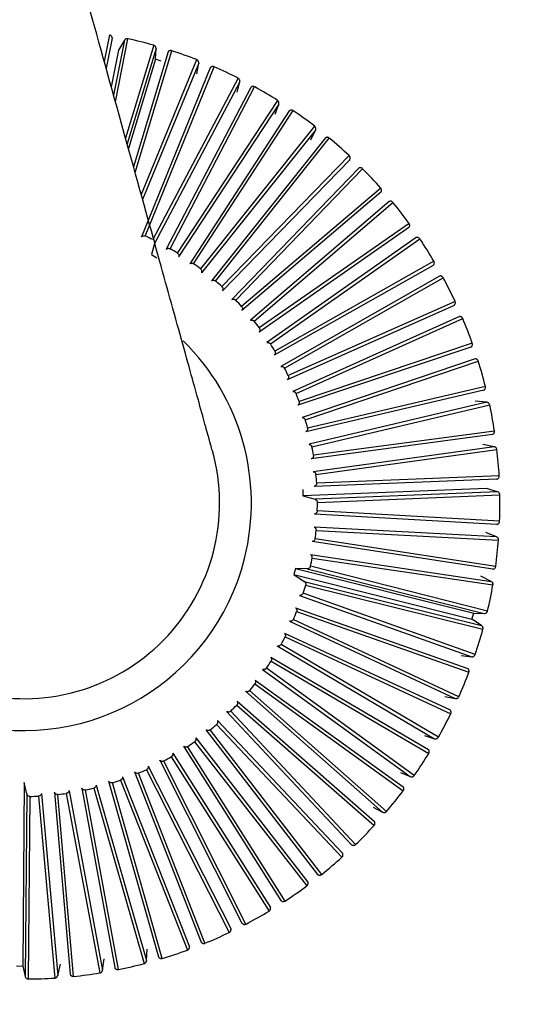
# Model space of a CAD drawing. Header units: millimetres. Extents: x 142 to 1148, y 353 to 845.
# Tile 83 of 139: x 680.001 to 680.785, y 593.754 to 595.264. Entities that reach past the tile are written whole.
import ezdxf

# ---------------------------------------------------------------- set-up
doc = ezdxf.new("R2010")
doc.units = ezdxf.units.MM

msp = doc.modelspace()

# ---------------------------------------------------------------- linework, layer by layer
at = {"color": 8, "linetype": 'Continuous', "lineweight": 25}
for p, q in [((680.1384, 595.2407), (680.1302, 595.2001)), ((680.1425, 595.2359), (680.1331, 595.1896)), ((680.1612, 595.2325), (680.1445, 595.1485)), ((680.1474, 595.1381), (680.1666, 595.2349)), ((680.1522, 595.2172), (680.141, 595.1612)), ((680.206, 595.2249), (680.1628, 595.0826)), ((680.2097, 595.2197), (680.1653, 595.0736)), ((680.228, 595.2147), (680.1751, 595.0383)), ((680.1776, 595.0295), (680.2336, 595.2165)), ((680.2719, 595.2028), (680.1869, 594.996)), ((680.275, 595.1973), (680.189, 594.9881))]:
    msp.add_line(p, q, dxfattribs=at)
at = {"color": 7, "linetype": 'Continuous', "lineweight": 25}
for p, q in [((680.1612, 595.2325), (680.1522, 595.2172)), ((680.2086, 595.2035), (680.2097, 595.2197)), ((680.2086, 595.2035), (680.1672, 595.0667)), ((680.2176, 595.2003), (680.2086, 595.2035)), ((680.2724, 595.1813), (680.275, 595.1973)), ((680.2928, 595.1905), (680.1871, 594.9311)), ((680.193, 594.9323), (680.2985, 595.1918)), ((680.3354, 595.1745), (680.2047, 594.9268)), ((680.3379, 595.1688), (680.2073, 594.921)), ((680.3338, 595.1531), (680.3379, 595.1688)), ((680.355, 595.1603), (680.2252, 594.9121)), ((680.2311, 594.9128), (680.3608, 595.1611)), ((680.3958, 595.1404), (680.2422, 594.9062)), ((680.3979, 595.1344), (680.2443, 594.9002)), ((680.414, 595.1244), (680.2612, 594.8896)), ((680.2672, 594.8897), (680.4199, 595.1246)), ((680.3922, 595.1191), (680.3979, 595.1344)), ((680.4528, 595.1006), (680.2776, 594.8821)), ((680.4542, 595.0945), (680.2791, 594.8759)), ((680.4472, 595.0798), (680.4542, 595.0945)), ((680.4694, 595.0829), (680.2949, 594.8638)), ((680.3009, 594.8633), (680.4753, 595.0826)), ((680.5057, 595.0556), (680.3106, 594.8547)), ((680.5066, 595.0494), (680.3115, 594.8484)), ((680.5206, 595.0364), (680.326, 594.8348)), ((680.3319, 594.8339), (680.5264, 595.0355)), ((680.5541, 595.0058), (680.3408, 594.8243)), ((680.5544, 594.9995), (680.3411, 594.818)), ((680.5671, 594.9853), (680.3543, 594.8031)), ((680.36, 594.8016), (680.5728, 594.9838)), ((680.5972, 594.9453), (680.3676, 594.7849)), ((680.5976, 594.9516), (680.368, 594.7913)), ((680.6085, 594.93), (680.3794, 594.7688)), ((680.385, 594.7667), (680.6141, 594.9279)), ((680.2073, 594.921), (680.2028, 594.9037)), ((680.2028, 594.9037), (680.211, 594.8988)), ((680.6347, 594.8873), (680.3909, 594.7494)), ((680.6357, 594.8935), (680.3919, 594.7557)), ((680.6445, 594.8709), (680.4011, 594.7323)), ((680.4065, 594.7297), (680.6498, 594.8684)), ((680.6666, 594.8259), (680.4108, 594.7119)), ((680.6681, 594.8321), (680.4123, 594.7181)), ((680.6747, 594.8087), (680.4192, 594.6939)), ((680.4243, 594.6908), (680.6798, 594.8057)), ((680.6924, 594.7619), (680.4269, 594.6727)), ((680.6945, 594.7678), (680.429, 594.6787)), ((680.6989, 594.744), (680.4337, 594.6539)), ((680.4384, 594.6503), (680.7037, 594.7405)), ((680.7147, 594.7013), (680.4419, 594.6378)), ((680.7121, 594.6956), (680.4393, 594.6321)), ((680.7168, 594.6772), (680.4442, 594.6128)), ((680.4486, 594.6088), (680.7212, 594.6733)), ((680.7168, 594.6772), (680.6992, 594.679)), ((680.7253, 594.6278), (680.4477, 594.5905)), ((680.7285, 594.6332), (680.4509, 594.596)), ((680.7283, 594.609), (680.4508, 594.5708)), ((680.7283, 594.609), (680.7109, 594.6125)), ((680.4548, 594.5664), (680.7323, 594.6047)), ((680.7358, 594.5642), (680.4559, 594.5534)), ((680.7321, 594.5591), (680.4522, 594.5483)), ((680.7162, 594.5452), (680.4348, 594.534)), ((680.4349, 594.5436), (680.4348, 594.534)), ((680.4348, 594.534), (680.4534, 594.5284)), ((680.7333, 594.5401), (680.4534, 594.5284)), ((680.457, 594.5236), (680.7368, 594.5354)), ((680.7333, 594.5401), (680.7162, 594.5452)), ((680.7322, 594.49), (680.4526, 594.5058)), ((680.7364, 594.4947), (680.4568, 594.5106)), ((680.7316, 594.4709), (680.4519, 594.4859)), ((680.455, 594.4808), (680.7348, 594.4659)), ((680.7316, 594.4709), (680.7152, 594.4777)), ((680.7259, 594.4212), (680.449, 594.4635)), ((680.7305, 594.4255), (680.4536, 594.4679)), ((680.4464, 594.4438), (680.7234, 594.4023)), ((680.449, 594.4384), (680.7261, 594.397)), ((680.4235, 594.4221), (680.4207, 594.413)), ((680.4207, 594.413), (680.4369, 594.4024)), ((680.4207, 594.413), (680.6939, 594.3444)), ((680.4414, 594.4218), (680.4235, 594.4221)), ((680.4235, 594.4221), (680.6967, 594.3536)), ((680.4414, 594.4218), (680.713, 594.3533)), ((680.718, 594.3571), (680.4464, 594.4257)), ((680.4369, 594.4024), (680.7088, 594.3347)), ((680.439, 594.3968), (680.7109, 594.3292)), ((680.7234, 594.4023), (680.7077, 594.4105)), ((680.4298, 594.381), (680.6937, 594.2869)), ((680.699, 594.2903), (680.4352, 594.3844)), ((680.4235, 594.362), (680.6877, 594.2689)), ((680.4251, 594.3563), (680.6893, 594.2632)), ((680.6939, 594.3444), (680.6967, 594.3536)), ((680.6967, 594.3536), (680.713, 594.3533)), ((680.4145, 594.3414), (680.6682, 594.2227)), ((680.6738, 594.2256), (680.4201, 594.3443)), ((680.7088, 594.3347), (680.6939, 594.3444)), ((680.4064, 594.3232), (680.6605, 594.2053)), ((680.6425, 594.1635), (680.4013, 594.3058)), ((680.4074, 594.3173), (680.6616, 594.1995)), ((680.3954, 594.3035), (680.6367, 594.1612)), ((680.3856, 594.2861), (680.6274, 594.1446)), ((680.3861, 594.2802), (680.6279, 594.1387)), ((680.6775, 594.2888), (680.6937, 594.2869)), ((680.3728, 594.2675), (680.5995, 594.103)), ((680.6055, 594.1047), (680.3789, 594.2693)), ((680.3613, 594.2452), (680.5886, 594.0814)), ((680.3614, 594.2512), (680.5887, 594.0874)), ((680.3469, 594.2339), (680.5569, 594.0486)), ((680.5631, 594.0497), (680.3531, 594.2351)), ((680.334, 594.2187), (680.5447, 594.034)), ((680.6523, 594.2261), (680.6682, 594.2227)), ((680.3179, 594.2029), (680.5093, 593.9985)), ((680.5156, 593.999), (680.3243, 594.2035)), ((680.3333, 594.2128), (680.544, 594.0282)), ((680.3037, 594.189), (680.4958, 593.9851)), ((680.2861, 594.1748), (680.4573, 593.9531)), ((680.4636, 593.953), (680.2925, 594.1748)), ((680.3024, 594.1832), (680.4946, 593.9793)), ((680.2688, 594.1566), (680.4407, 593.9355)), ((680.2706, 594.1623), (680.4425, 593.9411)), ((680.6212, 594.1661), (680.6367, 594.1612)), ((680.2352, 594.1389), (680.3852, 593.9023)), ((680.2518, 594.1498), (680.4011, 593.9129)), ((680.4074, 593.9122), (680.2581, 594.1492)), ((680.2153, 594.1283), (680.3413, 593.8782)), ((680.3475, 593.8769), (680.2215, 594.127)), ((680.2328, 594.1334), (680.383, 593.8969)), ((680.1768, 594.1102), (680.2786, 593.8493)), ((680.1948, 594.1137), (680.3218, 593.864)), ((680.1977, 594.1189), (680.3246, 593.8692)), ((680.5845, 594.1094), (680.5995, 594.103)), ((680.0075, 594.0941), (680.0053, 593.8124)), ((680.0114, 594.0766), (680.0075, 594.0941)), ((680.1369, 594.096), (680.2133, 593.8265)), ((680.2192, 593.8241), (680.1428, 594.0936)), ((680.1551, 594.0977), (680.2577, 593.837)), ((680.1584, 594.1026), (680.261, 593.8419)), ((680.2846, 593.8475), (680.1829, 594.1084)), ((680.0538, 594.0791), (680.0779, 593.8)), ((680.0762, 594.0815), (680.1276, 593.8062)), ((680.0957, 594.0855), (680.1462, 593.8101)), ((680.1518, 593.8071), (680.1014, 594.0826)), ((680.114, 594.0855), (680.1914, 593.8163)), ((680.1178, 594.0901), (680.1952, 593.8209)), ((680.0114, 594.0766), (680.0089, 593.7966)), ((680.0138, 593.7926), (680.0164, 594.0727)), ((680.0294, 594.0732), (680.0544, 593.7941)), ((680.034, 594.077), (680.059, 593.7979)), ((680.0831, 593.7966), (680.0591, 594.0756)), ((680.072, 594.0773), (680.1235, 593.802)), ((680.5426, 594.0563), (680.5569, 594.0486)), ((680.1952, 593.8209), (680.1961, 593.8386)), ((680.1276, 593.8062), (680.1302, 593.8237)), ((679.9958, 593.813), (680.0053, 593.8124)), ((680.0053, 593.8124), (680.0089, 593.7966)), ((680.059, 593.7979), (680.0633, 593.8152))]:
    msp.add_line(p, q, dxfattribs=at)
for radius, start, end in [(7.5, 344.54504, 103.22511), (7.5, 107.81244, 344.54504), (4.5, 344.545, 95.4792), (4.5, 114.1499, 344.545), (2.1, 344.545, 97.2302), (0.73, 74.1732, 77.3663), (0.73, 68.7187, 71.9118), (0.73, 63.2641, 66.4572), (0.73, 57.8096, 61.0027), (0.73, 52.355, 55.5481), (2.1, 164.545, 344.545), (0.73, 46.9005, 50.0936), (0.73, 41.4459, 44.639), (0.73, 35.9914, 39.1845), (0.45, 63.9292, 65.5838), (0.73, 30.5369, 33.7299), (0.45, 58.4747, 60.1292), (0.45, 53.0201, 54.6747), (0.73, 25.0823, 28.2754), (0.45, 47.5656, 49.2201), (0.45, 42.111, 43.7656), (0.73, 19.6278, 22.8209), (0.45, 36.6565, 38.311), (0.3488, 345.9185, 45.5512), (0.45, 31.2019, 32.8565), (0.45, 25.7474, 27.4019), (0.73, 14.1732, 17.3663), (0.45, 20.2928, 21.9474), (0.73, 8.7187, 11.9118), (0.45, 14.8383, 16.4928), (0.3488, 165.9723, 345.9185), (0.45, 9.3837, 11.0383), (0.3, 195.5182, 15.5463), (0.73, 3.2641, 6.4572), (0.45, 3.9292, 5.5838), (0.73, 357.8096, 1.0027), (0.45, 358.4747, 0.1292), (0.45, 353.0201, 354.6747), (0.73, 352.355, 355.5481), (0.45, 347.5656, 349.2201), (0.45, 342.111, 343.7656), (0.73, 346.9005, 350.0936), (0.45, 336.6565, 338.311), (0.73, 341.4459, 344.639), (0.45, 331.2019, 332.8565), (0.45, 325.7474, 327.4019), (0.73, 335.9914, 339.1845), (0.45, 320.2928, 321.9474), (0.45, 314.8383, 316.4928), (0.73, 330.5369, 333.7299), (0.45, 309.3837, 311.0383), (0.45, 303.9292, 305.5838), (0.45, 298.4747, 300.1292), (0.73, 325.0823, 328.2754), (0.45, 293.0201, 294.6747), (0.45, 287.5656, 289.2201), (0.45, 282.111, 283.7656), (0.73, 319.6278, 322.8209), (0.45, 271.2019, 272.8565), (0.45, 276.6565, 278.311), (0.73, 314.1732, 317.3663), (0.73, 308.7187, 311.9118), (0.73, 303.2641, 306.4572), (0.73, 297.8096, 301.0027), (0.73, 292.355, 295.5481), (0.73, 286.9005, 290.0936), (0.73, 281.4459, 284.639), (0.73, 270.5369, 273.7299), (0.73, 275.9914, 279.1845)]:
    msp.add_arc((680.007, 594.5226), radius, start, end, dxfattribs=at)
for points, knots in [([(680.296, 594.6029), (680.2944, 594.6086), (680.2913, 594.6197), (680.2682, 594.7031), (680.2361, 594.8188), (680.1938, 594.9711), (680.1434, 595.1525), (680.088, 595.3522), (680.0373, 595.5346), (679.9878, 595.7129), (679.9311, 595.917), (679.8571, 596.1835), (679.7613, 596.5287), (679.6472, 596.9397), (679.5612, 597.2494), (679.518, 597.4049)], [0, 0, 0, 0, 0.096948, 0.1860228, 0.2672197, 0.3405373, 0.4260189, 0.4974936, 0.5549573, 0.6007715, 0.6555938, 0.724225, 0.8066603, 0.9028941, 1, 1, 1, 1]), ([(682.1199, 593.9384), (682.1484, 594.0675), (682.2071, 594.3332), (682.2001, 594.7512), (682.1166, 595.1686), (681.9549, 595.556), (681.737, 595.8869), (681.4918, 596.147), (681.2384, 596.3446), (680.9604, 596.5054), (680.6229, 596.6404), (680.2046, 596.7148), (679.8852, 596.7363), (679.7217, 596.6947), (679.7156, 596.6931)], [0, 0, 0, 0, 0.091505, 0.188393, 0.287646, 0.38548, 0.477876, 0.561178, 0.63253, 0.700163, 0.783719, 0.882963, 0.995612, 1, 1, 1, 1]), ([(680.1425, 595.2359), (680.1424, 595.2364), (680.1423, 595.2373), (680.1417, 595.2386), (680.1409, 595.2394), (680.14, 595.2401), (680.1392, 595.2405), (680.1387, 595.2406), (680.1384, 595.2407)], [0, 0, 0, 0, 0.25052, 0.374449, 0.622271, 0.744496, 0.870259, 1, 1, 1, 1]), ([(680.1666, 595.2349), (680.1661, 595.235), (680.1652, 595.2351), (680.1641, 595.2349), (680.1634, 595.2346), (680.1627, 595.2341), (680.1619, 595.2335), (680.1615, 595.2329), (680.1612, 595.2325)], [0, 0, 0, 0, 0.264125, 0.394754, 0.525379, 0.655999, 0.786613, 1, 1, 1, 1]), ([(680.2097, 595.2197), (680.2096, 595.2203), (680.2096, 595.2212), (680.2091, 595.2225), (680.2085, 595.2234), (680.2074, 595.2244), (680.2066, 595.2247), (680.206, 595.2249)], [0, 0, 0, 0, 0.250768, 0.37482, 0.622887, 0.745233, 1, 1, 1, 1]), ([(680.2336, 595.2165), (680.2331, 595.2166), (680.2322, 595.2168), (680.2311, 595.2167), (680.2303, 595.2165), (680.2296, 595.2161), (680.2288, 595.2156), (680.2283, 595.215), (680.228, 595.2147)], [0, 0, 0, 0, 0.264125, 0.394754, 0.525379, 0.655998, 0.786613, 1, 1, 1, 1]), ([(680.275, 595.1973), (680.275, 595.1979), (680.2751, 595.1987), (680.2747, 595.2001), (680.2742, 595.2011), (680.2734, 595.2019), (680.2727, 595.2025), (680.2722, 595.2027), (680.2719, 595.2028)], [0, 0, 0, 0, 0.25052, 0.374449, 0.622271, 0.744496, 0.870259, 1, 1, 1, 1]), ([(680.2985, 595.1918), (680.298, 595.192), (680.2972, 595.1923), (680.2961, 595.1922), (680.2953, 595.1921), (680.2945, 595.1918), (680.2936, 595.1913), (680.2931, 595.1908), (680.2928, 595.1905)], [0, 0, 0, 0, 0.264125, 0.394754, 0.525379, 0.655999, 0.786613, 1, 1, 1, 1]), ([(680.3379, 595.1688), (680.338, 595.1693), (680.3382, 595.1702), (680.3379, 595.1716), (680.3375, 595.1726), (680.3366, 595.1738), (680.3359, 595.1742), (680.3354, 595.1745)], [0, 0, 0, 0, 0.250768, 0.374819, 0.622887, 0.745233, 1, 1, 1, 1]), ([(680.3608, 595.1611), (680.3606, 595.1612), (680.3601, 595.1614), (680.3593, 595.1616), (680.3585, 595.1617), (680.3576, 595.1617), (680.3568, 595.1615), (680.3559, 595.1611), (680.3553, 595.1606), (680.355, 595.1603)], [0, 0, 0, 0, 0.130513, 0.260922, 0.391328, 0.521729, 0.652126, 0.782518, 1, 1, 1, 1]), ([(680.3979, 595.1344), (680.398, 595.135), (680.3982, 595.1358), (680.3981, 595.1372), (680.3978, 595.1383), (680.3971, 595.1392), (680.3966, 595.1399), (680.3961, 595.1402), (680.3958, 595.1404)], [0, 0, 0, 0, 0.25052, 0.374449, 0.622271, 0.744496, 0.870259, 1, 1, 1, 1]), ([(680.4199, 595.1246), (680.4194, 595.1248), (680.4187, 595.1252), (680.4176, 595.1254), (680.4168, 595.1254), (680.416, 595.1253), (680.415, 595.125), (680.4144, 595.1246), (680.414, 595.1244)], [0, 0, 0, 0, 0.264125, 0.394754, 0.525379, 0.655998, 0.786613, 1, 1, 1, 1]), ([(677.894, 595.1068), (677.8588, 594.9329), (677.7894, 594.5898), (677.8424, 594.0768), (677.9906, 593.6217), (678.2079, 593.2484), (678.4524, 592.9641), (678.6929, 592.7601), (678.915, 592.6167), (679.1355, 592.5061), (679.3839, 592.4143), (679.6927, 592.3439), (680.0725, 592.3182), (680.4331, 592.3623), (680.7454, 592.453), (680.9941, 592.5586), (681.2405, 592.7025), (681.4756, 592.8856), (681.69, 593.1063), (681.8738, 593.3601), (682.0235, 593.6385), (682.0878, 593.8387), (682.1199, 593.9384)], [0, 0, 0, 0, 0.077016, 0.151895, 0.221771, 0.284519, 0.338925, 0.384569, 0.421575, 0.453984, 0.491985, 0.5368, 0.591672, 0.657215, 0.694001, 0.73326, 0.77474, 0.818085, 0.862838, 0.908466, 0.954385, 1, 1, 1, 1]), ([(680.4542, 595.0945), (680.4544, 595.095), (680.4547, 595.0958), (680.4548, 595.0972), (680.4545, 595.0983), (680.4539, 595.0996), (680.4532, 595.1002), (680.4528, 595.1006)], [0, 0, 0, 0, 0.250768, 0.374819, 0.622887, 0.745233, 1, 1, 1, 1]), ([(680.4753, 595.0826), (680.4748, 595.0829), (680.4741, 595.0834), (680.473, 595.0837), (680.4722, 595.0837), (680.4714, 595.0837), (680.4704, 595.0835), (680.4698, 595.0832), (680.4694, 595.0829)], [0, 0, 0, 0, 0.264125, 0.394754, 0.525379, 0.655999, 0.786613, 1, 1, 1, 1]), ([(680.5066, 595.0494), (680.5068, 595.0499), (680.5072, 595.0507), (680.5074, 595.0521), (680.5072, 595.0532), (680.5067, 595.0545), (680.5061, 595.0552), (680.5057, 595.0556)], [0, 0, 0, 0, 0.250768, 0.37482, 0.622887, 0.745233, 1, 1, 1, 1]), ([(680.5264, 595.0355), (680.5262, 595.0357), (680.5258, 595.0361), (680.5251, 595.0365), (680.5243, 595.0368), (680.5235, 595.037), (680.5227, 595.037), (680.5217, 595.0369), (680.521, 595.0366), (680.5206, 595.0364)], [0, 0, 0, 0, 0.130513, 0.260922, 0.391328, 0.521729, 0.652126, 0.782518, 1, 1, 1, 1]), ([(680.5544, 594.9995), (680.5547, 595), (680.5551, 595.0007), (680.5554, 595.0021), (680.5554, 595.0032), (680.555, 595.0046), (680.5545, 595.0053), (680.5541, 595.0058)], [0, 0, 0, 0, 0.2507684, 0.3748195, 0.6228868, 0.7452328, 1, 1, 1, 1]), ([(680.5728, 594.9838), (680.5724, 594.9842), (680.5718, 594.9848), (680.5708, 594.9853), (680.57, 594.9856), (680.5692, 594.9857), (680.5682, 594.9856), (680.5675, 594.9854), (680.5671, 594.9853)], [0, 0, 0, 0, 0.264125, 0.394754, 0.525379, 0.655999, 0.786613, 1, 1, 1, 1]), ([(681.6455, 594.0696), (681.6226, 593.9976), (681.5737, 593.8443), (681.4531, 593.616), (681.2808, 593.3828), (681.0884, 593.2029), (680.9022, 593.0738), (680.6848, 592.9546), (680.3742, 592.8467), (679.9667, 592.806), (679.5492, 592.8671), (679.1597, 593.0291), (678.831, 593.2734), (678.5824, 593.5701), (678.4179, 593.8873), (678.3285, 594.199), (678.3005, 594.4877), (678.3143, 594.7455), (678.3511, 594.9021), (678.3684, 594.9756)], [0, 0, 0, 0, 0.04242, 0.090412, 0.14449, 0.204951, 0.237611, 0.271801, 0.344211, 0.420948, 0.500046, 0.579144, 0.655881, 0.728291, 0.795049, 0.85551, 0.909588, 0.95758, 1, 1, 1, 1]), ([(680.5972, 594.9453), (680.5976, 594.9457), (680.5981, 594.9464), (680.5985, 594.9478), (680.5986, 594.9489), (680.5984, 594.95), (680.5981, 594.9509), (680.5978, 594.9513), (680.5976, 594.9516)], [0, 0, 0, 0, 0.25052, 0.374449, 0.622271, 0.744496, 0.870259, 1, 1, 1, 1]), ([(680.1871, 594.9311), (680.1873, 594.9313), (680.1877, 594.9317), (680.1884, 594.9321), (680.1892, 594.9325), (680.19, 594.9327), (680.1908, 594.9328), (680.1918, 594.9328), (680.1925, 594.9325), (680.193, 594.9323)], [0, 0, 0, 0, 0.131831, 0.263666, 0.394792, 0.525148, 0.654808, 0.783916, 1, 1, 1, 1]), ([(680.6141, 594.9279), (680.6139, 594.9282), (680.6136, 594.9286), (680.613, 594.9292), (680.6123, 594.9296), (680.6115, 594.9299), (680.6107, 594.9301), (680.6097, 594.9302), (680.609, 594.9301), (680.6085, 594.93)], [0, 0, 0, 0, 0.130513, 0.260922, 0.391328, 0.521729, 0.652126, 0.782518, 1, 1, 1, 1]), ([(680.2252, 594.9121), (680.2254, 594.9123), (680.2258, 594.9126), (680.2265, 594.913), (680.2273, 594.9133), (680.2282, 594.9135), (680.229, 594.9135), (680.23, 594.9133), (680.2307, 594.913), (680.2311, 594.9128)], [0, 0, 0, 0, 0.131831, 0.263666, 0.394792, 0.525148, 0.654808, 0.783916, 1, 1, 1, 1]), ([(680.2422, 594.9062), (680.2427, 594.9058), (680.2436, 594.9052), (680.2443, 594.9039), (680.2446, 594.9028), (680.2446, 594.902), (680.2446, 594.9011), (680.2444, 594.9005), (680.2443, 594.9002)], [0, 0, 0, 0, 0.242288, 0.4845354, 0.6049692, 0.7253981, 0.8458225, 1, 1, 1, 1]), ([(680.2612, 594.8896), (680.2614, 594.8897), (680.2619, 594.8901), (680.2627, 594.8904), (680.2635, 594.8906), (680.2643, 594.8907), (680.2651, 594.8906), (680.2661, 594.8904), (680.2668, 594.89), (680.2672, 594.8897)], [0, 0, 0, 0, 0.131831, 0.263666, 0.394792, 0.525148, 0.654808, 0.783916, 1, 1, 1, 1]), ([(680.2776, 594.8821), (680.2781, 594.8817), (680.2789, 594.8809), (680.2794, 594.8796), (680.2796, 594.8785), (680.2796, 594.8777), (680.2795, 594.8768), (680.2793, 594.8762), (680.2791, 594.8759)], [0, 0, 0, 0, 0.242288, 0.484535, 0.604969, 0.725398, 0.845823, 1, 1, 1, 1]), ([(680.6347, 594.8873), (680.6351, 594.8877), (680.6357, 594.8883), (680.6363, 594.8896), (680.6364, 594.8908), (680.6363, 594.8919), (680.6361, 594.8927), (680.6358, 594.8932), (680.6357, 594.8935)], [0, 0, 0, 0, 0.25052, 0.374449, 0.622271, 0.744496, 0.870259, 1, 1, 1, 1]), ([(680.2949, 594.8638), (680.2952, 594.8639), (680.2957, 594.8642), (680.2965, 594.8644), (680.2973, 594.8646), (680.2981, 594.8645), (680.2989, 594.8644), (680.2999, 594.8641), (680.3005, 594.8636), (680.3009, 594.8633)], [0, 0, 0, 0, 0.131831, 0.263666, 0.394792, 0.525148, 0.654808, 0.783916, 1, 1, 1, 1]), ([(680.6498, 594.8684), (680.6495, 594.8689), (680.6491, 594.8696), (680.6482, 594.8702), (680.6475, 594.8706), (680.6467, 594.8709), (680.6457, 594.8711), (680.645, 594.871), (680.6445, 594.8709)], [0, 0, 0, 0, 0.264125, 0.394754, 0.525379, 0.655999, 0.786613, 1, 1, 1, 1]), ([(680.3106, 594.8547), (680.311, 594.8543), (680.3117, 594.8535), (680.3121, 594.8521), (680.3122, 594.851), (680.3121, 594.8502), (680.3119, 594.8493), (680.3116, 594.8487), (680.3115, 594.8484)], [0, 0, 0, 0, 0.242288, 0.484535, 0.604969, 0.725398, 0.845823, 1, 1, 1, 1]), ([(680.326, 594.8348), (680.3263, 594.835), (680.3268, 594.8352), (680.3276, 594.8354), (680.3285, 594.8354), (680.3293, 594.8353), (680.3301, 594.8351), (680.331, 594.8347), (680.3316, 594.8342), (680.3319, 594.8339)], [0, 0, 0, 0, 0.131831, 0.263666, 0.394792, 0.525148, 0.654808, 0.783916, 1, 1, 1, 1]), ([(680.3408, 594.8243), (680.3411, 594.8239), (680.3418, 594.823), (680.3421, 594.8216), (680.3421, 594.8205), (680.3419, 594.8197), (680.3416, 594.8188), (680.3413, 594.8183), (680.3411, 594.818)], [0, 0, 0, 0, 0.242288, 0.484535, 0.604969, 0.725398, 0.845823, 1, 1, 1, 1]), ([(680.6666, 594.8259), (680.667, 594.8263), (680.6676, 594.8269), (680.6683, 594.8282), (680.6686, 594.8293), (680.6686, 594.8304), (680.6684, 594.8312), (680.6682, 594.8318), (680.6681, 594.8321)], [0, 0, 0, 0, 0.25052, 0.374449, 0.622271, 0.744496, 0.870259, 1, 1, 1, 1]), ([(680.3543, 594.8031), (680.3546, 594.8032), (680.3551, 594.8034), (680.3559, 594.8035), (680.3568, 594.8034), (680.3576, 594.8033), (680.3584, 594.803), (680.3592, 594.8024), (680.3597, 594.8019), (680.36, 594.8016)], [0, 0, 0, 0, 0.131831, 0.263666, 0.394792, 0.525148, 0.654808, 0.783916, 1, 1, 1, 1]), ([(680.6798, 594.8057), (680.6797, 594.806), (680.6795, 594.8065), (680.6789, 594.8071), (680.6783, 594.8077), (680.6777, 594.8082), (680.6769, 594.8085), (680.6759, 594.8088), (680.6752, 594.8088), (680.6747, 594.8087)], [0, 0, 0, 0, 0.130513, 0.260922, 0.391328, 0.521729, 0.652126, 0.782518, 1, 1, 1, 1]), ([(680.368, 594.7913), (680.3682, 594.7908), (680.3688, 594.7898), (680.369, 594.7884), (680.3689, 594.7873), (680.3686, 594.7865), (680.3682, 594.7857), (680.3679, 594.7852), (680.3676, 594.7849)], [0, 0, 0, 0, 0.242288, 0.4845355, 0.6049692, 0.7253982, 0.8458226, 1, 1, 1, 1]), ([(680.3794, 594.7688), (680.3796, 594.7689), (680.3802, 594.769), (680.381, 594.769), (680.3819, 594.7689), (680.3827, 594.7687), (680.3834, 594.7683), (680.3842, 594.7677), (680.3847, 594.7671), (680.385, 594.7667)], [0, 0, 0, 0, 0.131831, 0.263666, 0.394792, 0.525148, 0.654808, 0.783916, 1, 1, 1, 1]), ([(680.6924, 594.7619), (680.6929, 594.7622), (680.6936, 594.7627), (680.6944, 594.7639), (680.6947, 594.765), (680.6949, 594.7664), (680.6947, 594.7672), (680.6945, 594.7678)], [0, 0, 0, 0, 0.250768, 0.37482, 0.622887, 0.745233, 1, 1, 1, 1]), ([(680.3919, 594.7557), (680.3921, 594.7552), (680.3926, 594.7542), (680.3926, 594.7528), (680.3924, 594.7517), (680.3921, 594.7509), (680.3916, 594.7501), (680.3912, 594.7497), (680.3909, 594.7494)], [0, 0, 0, 0, 0.242288, 0.484535, 0.604969, 0.725398, 0.845823, 1, 1, 1, 1]), ([(680.7037, 594.7405), (680.7036, 594.7407), (680.7034, 594.7413), (680.703, 594.742), (680.7024, 594.7426), (680.7018, 594.7431), (680.7011, 594.7435), (680.7001, 594.7439), (680.6994, 594.7439), (680.6989, 594.744)], [0, 0, 0, 0, 0.130513, 0.260922, 0.391328, 0.521729, 0.652126, 0.782518, 1, 1, 1, 1]), ([(680.4011, 594.7323), (680.4014, 594.7323), (680.4019, 594.7324), (680.4028, 594.7323), (680.4036, 594.7322), (680.4044, 594.7318), (680.4051, 594.7314), (680.4058, 594.7307), (680.4062, 594.7301), (680.4065, 594.7297)], [0, 0, 0, 0, 0.131831, 0.263666, 0.394792, 0.525148, 0.654808, 0.783916, 1, 1, 1, 1]), ([(680.4123, 594.7181), (680.4125, 594.7176), (680.4129, 594.7165), (680.4127, 594.7151), (680.4124, 594.714), (680.412, 594.7133), (680.4115, 594.7125), (680.411, 594.7121), (680.4108, 594.7119)], [0, 0, 0, 0, 0.242288, 0.484535, 0.604969, 0.725398, 0.845823, 1, 1, 1, 1]), ([(680.7121, 594.6956), (680.7125, 594.6959), (680.7133, 594.6964), (680.7142, 594.6975), (680.7147, 594.6985), (680.7149, 594.6996), (680.7149, 594.7005), (680.7148, 594.701), (680.7147, 594.7013)], [0, 0, 0, 0, 0.25052, 0.374449, 0.622271, 0.744496, 0.870259, 1, 1, 1, 1]), ([(680.4192, 594.6939), (680.4195, 594.6939), (680.4201, 594.6939), (680.4209, 594.6938), (680.4217, 594.6935), (680.4225, 594.6931), (680.4231, 594.6926), (680.4238, 594.6919), (680.4241, 594.6912), (680.4243, 594.6908)], [0, 0, 0, 0, 0.131831, 0.263666, 0.394792, 0.525148, 0.654808, 0.783916, 1, 1, 1, 1]), ([(680.429, 594.6787), (680.4292, 594.6781), (680.4294, 594.677), (680.4292, 594.6756), (680.4288, 594.6746), (680.4283, 594.6739), (680.4277, 594.6732), (680.4272, 594.6729), (680.4269, 594.6727)], [0, 0, 0, 0, 0.242288, 0.484535, 0.604969, 0.725398, 0.845823, 1, 1, 1, 1]), ([(680.7212, 594.6733), (680.7211, 594.6738), (680.7208, 594.6746), (680.7202, 594.6755), (680.7196, 594.6761), (680.7189, 594.6765), (680.718, 594.677), (680.7173, 594.6771), (680.7168, 594.6772)], [0, 0, 0, 0, 0.264125, 0.394754, 0.525379, 0.655999, 0.786613, 1, 1, 1, 1]), ([(680.4337, 594.6539), (680.4339, 594.6539), (680.4345, 594.6539), (680.4353, 594.6536), (680.4361, 594.6533), (680.4368, 594.6528), (680.4374, 594.6523), (680.438, 594.6515), (680.4383, 594.6508), (680.4384, 594.6503)], [0, 0, 0, 0, 0.131831, 0.263666, 0.394792, 0.525148, 0.654808, 0.783916, 1, 1, 1, 1]), ([(680.4419, 594.6378), (680.442, 594.6373), (680.4422, 594.6362), (680.4418, 594.6348), (680.4413, 594.6338), (680.4408, 594.6332), (680.4401, 594.6325), (680.4396, 594.6322), (680.4393, 594.6321)], [0, 0, 0, 0, 0.242288, 0.4845355, 0.6049692, 0.7253981, 0.8458225, 1, 1, 1, 1]), ([(680.7253, 594.6278), (680.7258, 594.6281), (680.7266, 594.6284), (680.7276, 594.6295), (680.7282, 594.6304), (680.7285, 594.6315), (680.7286, 594.6324), (680.7285, 594.633), (680.7285, 594.6332)], [0, 0, 0, 0, 0.25052, 0.374449, 0.622271, 0.744496, 0.870259, 1, 1, 1, 1]), ([(680.4442, 594.6128), (680.4445, 594.6127), (680.445, 594.6126), (680.4458, 594.6123), (680.4466, 594.6119), (680.4472, 594.6114), (680.4478, 594.6108), (680.4483, 594.6099), (680.4485, 594.6092), (680.4486, 594.6088)], [0, 0, 0, 0, 0.131831, 0.263666, 0.394792, 0.525148, 0.654808, 0.783916, 1, 1, 1, 1]), ([(680.7323, 594.6047), (680.7322, 594.6052), (680.732, 594.6061), (680.7315, 594.607), (680.7309, 594.6076), (680.7303, 594.6082), (680.7294, 594.6087), (680.7287, 594.6089), (680.7283, 594.609)], [0, 0, 0, 0, 0.264125, 0.394754, 0.525379, 0.655999, 0.786613, 1, 1, 1, 1]), ([(680.4509, 594.596), (680.451, 594.5954), (680.451, 594.5943), (680.4505, 594.593), (680.4499, 594.592), (680.4493, 594.5914), (680.4486, 594.5909), (680.4481, 594.5906), (680.4477, 594.5905)], [0, 0, 0, 0, 0.242288, 0.484535, 0.604969, 0.725398, 0.845823, 1, 1, 1, 1]), ([(680.4508, 594.5708), (680.4511, 594.5707), (680.4516, 594.5706), (680.4524, 594.5702), (680.4531, 594.5697), (680.4537, 594.5691), (680.4541, 594.5685), (680.4546, 594.5676), (680.4547, 594.5668), (680.4548, 594.5664)], [0, 0, 0, 0, 0.131831, 0.263666, 0.394792, 0.525148, 0.654808, 0.783916, 1, 1, 1, 1]), ([(680.7321, 594.5591), (680.7326, 594.5593), (680.7334, 594.5596), (680.7345, 594.5605), (680.7352, 594.5614), (680.7356, 594.5624), (680.7358, 594.5633), (680.7358, 594.5639), (680.7358, 594.5642)], [0, 0, 0, 0, 0.25052, 0.374449, 0.622271, 0.744496, 0.870259, 1, 1, 1, 1]), ([(680.4559, 594.5534), (680.4559, 594.5529), (680.4558, 594.5518), (680.4552, 594.5505), (680.4545, 594.5496), (680.4539, 594.5491), (680.4531, 594.5486), (680.4525, 594.5484), (680.4522, 594.5483)], [0, 0, 0, 0, 0.242288, 0.484535, 0.604969, 0.725398, 0.845823, 1, 1, 1, 1]), ([(680.7368, 594.5354), (680.7368, 594.5356), (680.7368, 594.5362), (680.7366, 594.537), (680.7362, 594.5377), (680.7358, 594.5384), (680.7352, 594.539), (680.7344, 594.5396), (680.7337, 594.5399), (680.7333, 594.5401)], [0, 0, 0, 0, 0.130513, 0.260922, 0.391328, 0.521729, 0.652126, 0.782518, 1, 1, 1, 1]), ([(680.4534, 594.5284), (680.4536, 594.5283), (680.4542, 594.5281), (680.4549, 594.5277), (680.4555, 594.5271), (680.4561, 594.5265), (680.4565, 594.5258), (680.4569, 594.5248), (680.4569, 594.5241), (680.457, 594.5236)], [0, 0, 0, 0, 0.131831, 0.263666, 0.394792, 0.525148, 0.654808, 0.783916, 1, 1, 1, 1]), ([(680.4568, 594.5106), (680.4567, 594.5101), (680.4566, 594.5089), (680.4558, 594.5077), (680.4551, 594.5069), (680.4544, 594.5065), (680.4536, 594.5061), (680.453, 594.5059), (680.4526, 594.5058)], [0, 0, 0, 0, 0.242288, 0.484535, 0.604969, 0.725398, 0.845823, 1, 1, 1, 1]), ([(680.7322, 594.49), (680.7328, 594.4901), (680.7336, 594.4903), (680.7348, 594.4911), (680.7356, 594.492), (680.7361, 594.493), (680.7363, 594.4938), (680.7364, 594.4944), (680.7364, 594.4947)], [0, 0, 0, 0, 0.25052, 0.374449, 0.622271, 0.744496, 0.870259, 1, 1, 1, 1]), ([(680.4519, 594.4859), (680.4522, 594.4858), (680.4527, 594.4856), (680.4533, 594.4851), (680.4539, 594.4845), (680.4544, 594.4838), (680.4547, 594.483), (680.455, 594.482), (680.455, 594.4813), (680.455, 594.4808)], [0, 0, 0, 0, 0.131831, 0.263666, 0.394792, 0.525148, 0.654808, 0.783916, 1, 1, 1, 1]), ([(680.4536, 594.4679), (680.4535, 594.4674), (680.4533, 594.4663), (680.4524, 594.4651), (680.4515, 594.4644), (680.4508, 594.464), (680.45, 594.4637), (680.4494, 594.4636), (680.449, 594.4635)], [0, 0, 0, 0, 0.242288, 0.484535, 0.604969, 0.725398, 0.845823, 1, 1, 1, 1]), ([(680.7348, 594.4659), (680.7348, 594.4662), (680.7348, 594.4668), (680.7346, 594.4676), (680.7344, 594.4683), (680.734, 594.4691), (680.7334, 594.4697), (680.7327, 594.4704), (680.732, 594.4707), (680.7316, 594.4709)], [0, 0, 0, 0, 0.130513, 0.260922, 0.391328, 0.521729, 0.652126, 0.782518, 1, 1, 1, 1]), ([(680.449, 594.4384), (680.4491, 594.439), (680.4491, 594.4398), (680.4489, 594.4409), (680.4486, 594.4417), (680.4481, 594.4424), (680.4474, 594.4431), (680.4468, 594.4435), (680.4464, 594.4438)], [0, 0, 0, 0, 0.260969, 0.390038, 0.519103, 0.648163, 0.777219, 1, 1, 1, 1]), ([(680.4464, 594.4257), (680.4462, 594.4252), (680.4459, 594.4241), (680.4449, 594.4231), (680.444, 594.4224), (680.4432, 594.4221), (680.4424, 594.4218), (680.4417, 594.4218), (680.4414, 594.4218)], [0, 0, 0, 0, 0.242288, 0.484535, 0.604969, 0.725398, 0.845822, 1, 1, 1, 1]), ([(680.7259, 594.4212), (680.7264, 594.4213), (680.7273, 594.4214), (680.7285, 594.4221), (680.7293, 594.4229), (680.7301, 594.4241), (680.7303, 594.4249), (680.7305, 594.4255)], [0, 0, 0, 0, 0.250768, 0.374819, 0.622887, 0.745233, 1, 1, 1, 1]), ([(680.4369, 594.4024), (680.4371, 594.4022), (680.4376, 594.4019), (680.4382, 594.4013), (680.4386, 594.4005), (680.439, 594.3998), (680.4392, 594.399), (680.4393, 594.398), (680.4391, 594.3972), (680.439, 594.3968)], [0, 0, 0, 0, 0.131831, 0.263666, 0.394792, 0.525148, 0.654808, 0.783916, 1, 1, 1, 1]), ([(680.7234, 594.4023), (680.7237, 594.4021), (680.7242, 594.4019), (680.7248, 594.4013), (680.7253, 594.4006), (680.7257, 594.3999), (680.726, 594.3991), (680.7262, 594.3982), (680.7261, 594.3974), (680.7261, 594.397)], [0, 0, 0, 0, 0.13339, 0.266784, 0.399461, 0.53136, 0.662555, 0.793193, 1, 1, 1, 1]), ([(680.4352, 594.3844), (680.435, 594.3839), (680.4345, 594.3828), (680.4335, 594.3819), (680.4325, 594.3813), (680.4317, 594.3811), (680.4308, 594.3809), (680.4302, 594.3809), (680.4298, 594.381)], [0, 0, 0, 0, 0.242288, 0.484535, 0.604969, 0.725398, 0.845823, 1, 1, 1, 1]), ([(680.4235, 594.362), (680.4238, 594.3619), (680.4242, 594.3615), (680.4247, 594.3608), (680.4251, 594.3601), (680.4253, 594.3593), (680.4255, 594.3585), (680.4254, 594.3574), (680.4252, 594.3567), (680.4251, 594.3563)], [0, 0, 0, 0, 0.131831, 0.263666, 0.394792, 0.525148, 0.654808, 0.783916, 1, 1, 1, 1]), ([(680.713, 594.3533), (680.7135, 594.3533), (680.7144, 594.3534), (680.7157, 594.354), (680.7166, 594.3547), (680.7175, 594.3558), (680.7178, 594.3566), (680.718, 594.3571)], [0, 0, 0, 0, 0.250768, 0.374819, 0.622887, 0.745233, 1, 1, 1, 1]), ([(680.4201, 594.3443), (680.4198, 594.3438), (680.4193, 594.3428), (680.4182, 594.342), (680.4171, 594.3415), (680.4163, 594.3413), (680.4154, 594.3412), (680.4148, 594.3413), (680.4145, 594.3414)], [0, 0, 0, 0, 0.242288, 0.484535, 0.604969, 0.725398, 0.845823, 1, 1, 1, 1]), ([(680.4064, 594.3232), (680.4066, 594.323), (680.407, 594.3226), (680.4074, 594.3218), (680.4077, 594.3211), (680.4079, 594.3202), (680.408, 594.3194), (680.4079, 594.3184), (680.4076, 594.3177), (680.4074, 594.3173)], [0, 0, 0, 0, 0.131831, 0.263666, 0.394792, 0.525148, 0.654808, 0.783916, 1, 1, 1, 1]), ([(680.7109, 594.3292), (680.711, 594.3298), (680.7111, 594.3306), (680.7109, 594.3317), (680.7107, 594.3325), (680.7103, 594.3332), (680.7097, 594.334), (680.7091, 594.3345), (680.7088, 594.3347)], [0, 0, 0, 0, 0.264125, 0.394754, 0.525379, 0.655998, 0.786613, 1, 1, 1, 1]), ([(680.4013, 594.3058), (680.401, 594.3054), (680.4003, 594.3044), (680.3991, 594.3037), (680.3981, 594.3034), (680.3973, 594.3032), (680.3963, 594.3032), (680.3957, 594.3034), (680.3954, 594.3035)], [0, 0, 0, 0, 0.242288, 0.484535, 0.604969, 0.725398, 0.845823, 1, 1, 1, 1]), ([(680.6937, 594.2869), (680.6942, 594.2869), (680.6951, 594.2869), (680.6965, 594.2874), (680.6974, 594.288), (680.6984, 594.289), (680.6988, 594.2898), (680.699, 594.2903)], [0, 0, 0, 0, 0.250768, 0.374819, 0.622887, 0.745233, 1, 1, 1, 1]), ([(680.3856, 594.2861), (680.3858, 594.2859), (680.3861, 594.2854), (680.3865, 594.2847), (680.3868, 594.2839), (680.3869, 594.283), (680.3868, 594.2822), (680.3866, 594.2812), (680.3863, 594.2806), (680.3861, 594.2802)], [0, 0, 0, 0, 0.131831, 0.263666, 0.394792, 0.525148, 0.654808, 0.783916, 1, 1, 1, 1]), ([(680.3789, 594.2693), (680.3785, 594.2689), (680.3778, 594.268), (680.3765, 594.2674), (680.3755, 594.2672), (680.3746, 594.2671), (680.3737, 594.2672), (680.3731, 594.2674), (680.3728, 594.2675)], [0, 0, 0, 0, 0.242288, 0.484535, 0.604969, 0.725398, 0.845823, 1, 1, 1, 1]), ([(680.6893, 594.2632), (680.6894, 594.2634), (680.6896, 594.264), (680.6896, 594.2648), (680.6896, 594.2656), (680.6894, 594.2664), (680.6891, 594.2672), (680.6886, 594.2681), (680.6881, 594.2686), (680.6877, 594.2689)], [0, 0, 0, 0, 0.130513, 0.260922, 0.391328, 0.521729, 0.652126, 0.782518, 1, 1, 1, 1]), ([(680.3614, 594.2512), (680.3616, 594.2509), (680.3619, 594.2505), (680.3622, 594.2497), (680.3623, 594.2489), (680.3624, 594.248), (680.3623, 594.2472), (680.362, 594.2462), (680.3616, 594.2456), (680.3613, 594.2452)], [0, 0, 0, 0, 0.131831, 0.263666, 0.394792, 0.525148, 0.654808, 0.783916, 1, 1, 1, 1]), ([(680.3531, 594.2351), (680.3527, 594.2347), (680.352, 594.2339), (680.3506, 594.2334), (680.3495, 594.2333), (680.3487, 594.2333), (680.3478, 594.2335), (680.3472, 594.2338), (680.3469, 594.2339)], [0, 0, 0, 0, 0.242288, 0.484535, 0.604969, 0.725398, 0.845823, 1, 1, 1, 1]), ([(680.334, 594.2187), (680.3342, 594.2185), (680.3344, 594.218), (680.3346, 594.2171), (680.3347, 594.2163), (680.3347, 594.2155), (680.3345, 594.2147), (680.3341, 594.2137), (680.3336, 594.2132), (680.3333, 594.2128)], [0, 0, 0, 0, 0.131831, 0.263666, 0.394792, 0.525148, 0.654808, 0.783916, 1, 1, 1, 1]), ([(680.6682, 594.2227), (680.6687, 594.2227), (680.6696, 594.2226), (680.671, 594.2229), (680.672, 594.2234), (680.6731, 594.2243), (680.6735, 594.2251), (680.6738, 594.2256)], [0, 0, 0, 0, 0.250768, 0.374819, 0.622887, 0.745233, 1, 1, 1, 1]), ([(680.3243, 594.2035), (680.3238, 594.2031), (680.323, 594.2024), (680.3216, 594.2021), (680.3205, 594.202), (680.3196, 594.2022), (680.3188, 594.2024), (680.3182, 594.2027), (680.3179, 594.2029)], [0, 0, 0, 0, 0.242288, 0.484535, 0.604969, 0.725398, 0.845823, 1, 1, 1, 1]), ([(680.6616, 594.1995), (680.6617, 594.1997), (680.6619, 594.2002), (680.662, 594.2011), (680.6621, 594.2019), (680.662, 594.2027), (680.6617, 594.2035), (680.6613, 594.2044), (680.6608, 594.205), (680.6605, 594.2053)], [0, 0, 0, 0, 0.130513, 0.260922, 0.391328, 0.521729, 0.652126, 0.782518, 1, 1, 1, 1]), ([(680.3037, 594.189), (680.3038, 594.1887), (680.304, 594.1882), (680.3041, 594.1874), (680.3041, 594.1865), (680.304, 594.1857), (680.3037, 594.1849), (680.3032, 594.184), (680.3027, 594.1835), (680.3024, 594.1832)], [0, 0, 0, 0, 0.131831, 0.263666, 0.394792, 0.525148, 0.654808, 0.783916, 1, 1, 1, 1]), ([(680.2925, 594.1748), (680.292, 594.1745), (680.2911, 594.1738), (680.2897, 594.1736), (680.2886, 594.1737), (680.2878, 594.1739), (680.2869, 594.1742), (680.2864, 594.1746), (680.2861, 594.1748)], [0, 0, 0, 0, 0.242288, 0.484535, 0.604969, 0.725398, 0.845823, 1, 1, 1, 1]), ([(680.2706, 594.1623), (680.2707, 594.162), (680.2708, 594.1615), (680.2709, 594.1607), (680.2708, 594.1598), (680.2706, 594.159), (680.2703, 594.1583), (680.2697, 594.1574), (680.2692, 594.1569), (680.2688, 594.1566)], [0, 0, 0, 0, 0.131831, 0.263666, 0.394792, 0.525148, 0.654808, 0.783916, 1, 1, 1, 1]), ([(680.6367, 594.1612), (680.6372, 594.1611), (680.6381, 594.1609), (680.6395, 594.1611), (680.6405, 594.1615), (680.6417, 594.1623), (680.6422, 594.1631), (680.6425, 594.1635)], [0, 0, 0, 0, 0.250768, 0.374819, 0.622887, 0.745233, 1, 1, 1, 1]), ([(680.2352, 594.1389), (680.2352, 594.1386), (680.2353, 594.138), (680.2353, 594.1372), (680.2351, 594.1364), (680.2349, 594.1356), (680.2345, 594.1349), (680.2338, 594.1341), (680.2332, 594.1337), (680.2328, 594.1334)], [0, 0, 0, 0, 0.131831, 0.263666, 0.394792, 0.525148, 0.654808, 0.783916, 1, 1, 1, 1]), ([(680.2581, 594.1492), (680.2576, 594.149), (680.2567, 594.1484), (680.2552, 594.1483), (680.2541, 594.1485), (680.2533, 594.1488), (680.2525, 594.1492), (680.2521, 594.1496), (680.2518, 594.1498)], [0, 0, 0, 0, 0.242288, 0.484535, 0.604969, 0.725398, 0.845823, 1, 1, 1, 1]), ([(680.6279, 594.1387), (680.6281, 594.1392), (680.6285, 594.14), (680.6286, 594.1411), (680.6286, 594.1419), (680.6284, 594.1427), (680.6281, 594.1437), (680.6277, 594.1443), (680.6274, 594.1446)], [0, 0, 0, 0, 0.264125, 0.394754, 0.525379, 0.655999, 0.786613, 1, 1, 1, 1]), ([(680.2215, 594.127), (680.221, 594.1268), (680.22, 594.1264), (680.2185, 594.1264), (680.2175, 594.1267), (680.2167, 594.127), (680.2159, 594.1275), (680.2155, 594.128), (680.2153, 594.1283)], [0, 0, 0, 0, 0.242288, 0.484535, 0.604969, 0.725398, 0.845823, 1, 1, 1, 1]), ([(680.1829, 594.1084), (680.1824, 594.1083), (680.1813, 594.1079), (680.1799, 594.1081), (680.1789, 594.1085), (680.1782, 594.1089), (680.1774, 594.1095), (680.1771, 594.11), (680.1768, 594.1102)], [0, 0, 0, 0, 0.242288, 0.484535, 0.604969, 0.725398, 0.845822, 1, 1, 1, 1]), ([(680.1977, 594.1189), (680.1977, 594.1186), (680.1977, 594.1181), (680.1976, 594.1172), (680.1974, 594.1164), (680.197, 594.1157), (680.1966, 594.115), (680.1959, 594.1143), (680.1952, 594.1139), (680.1948, 594.1137)], [0, 0, 0, 0, 0.131831, 0.263666, 0.394792, 0.525148, 0.654808, 0.783916, 1, 1, 1, 1]), ([(680.1428, 594.0936), (680.1422, 594.0935), (680.1411, 594.0932), (680.1397, 594.0935), (680.1387, 594.094), (680.1381, 594.0945), (680.1374, 594.0951), (680.1371, 594.0957), (680.1369, 594.096)], [0, 0, 0, 0, 0.242288, 0.484535, 0.604969, 0.725398, 0.845823, 1, 1, 1, 1]), ([(680.1584, 594.1026), (680.1584, 594.1023), (680.1584, 594.1018), (680.1582, 594.101), (680.1579, 594.1002), (680.1575, 594.0995), (680.157, 594.0988), (680.1562, 594.0982), (680.1555, 594.0979), (680.1551, 594.0977)], [0, 0, 0, 0, 0.131831, 0.263666, 0.394792, 0.525148, 0.654808, 0.783916, 1, 1, 1, 1]), ([(680.5995, 594.103), (680.6, 594.1028), (680.6008, 594.1026), (680.6022, 594.1026), (680.6034, 594.1029), (680.6043, 594.1035), (680.605, 594.1041), (680.6054, 594.1045), (680.6055, 594.1047)], [0, 0, 0, 0, 0.25052, 0.374449, 0.622271, 0.744496, 0.870259, 1, 1, 1, 1]), ([(680.0591, 594.0756), (680.0586, 594.0756), (680.0574, 594.0756), (680.0561, 594.0762), (680.0552, 594.0768), (680.0547, 594.0774), (680.0541, 594.0782), (680.0539, 594.0788), (680.0538, 594.0791)], [0, 0, 0, 0, 0.242288, 0.484535, 0.604969, 0.725398, 0.845823, 1, 1, 1, 1]), ([(680.0762, 594.0815), (680.0762, 594.0813), (680.076, 594.0807), (680.0757, 594.0799), (680.0753, 594.0792), (680.0747, 594.0786), (680.0741, 594.0781), (680.0732, 594.0776), (680.0724, 594.0774), (680.072, 594.0773)], [0, 0, 0, 0, 0.131831, 0.263666, 0.394792, 0.525148, 0.654808, 0.783916, 1, 1, 1, 1]), ([(680.1014, 594.0826), (680.1008, 594.0825), (680.0997, 594.0824), (680.0983, 594.0829), (680.0974, 594.0834), (680.0968, 594.084), (680.0962, 594.0847), (680.0959, 594.0852), (680.0957, 594.0855)], [0, 0, 0, 0, 0.242288, 0.484535, 0.604969, 0.725398, 0.845823, 1, 1, 1, 1]), ([(680.1178, 594.0901), (680.1178, 594.0898), (680.1177, 594.0893), (680.1175, 594.0885), (680.1171, 594.0877), (680.1166, 594.0871), (680.116, 594.0865), (680.1152, 594.0859), (680.1145, 594.0857), (680.114, 594.0855)], [0, 0, 0, 0, 0.131831, 0.263666, 0.394792, 0.525148, 0.654808, 0.783916, 1, 1, 1, 1]), ([(680.5886, 594.0814), (680.5887, 594.0817), (680.589, 594.0821), (680.5894, 594.0829), (680.5896, 594.0837), (680.5896, 594.0845), (680.5895, 594.0853), (680.5893, 594.0863), (680.5889, 594.087), (680.5887, 594.0874)], [0, 0, 0, 0, 0.130513, 0.260922, 0.391328, 0.521729, 0.652126, 0.782518, 1, 1, 1, 1]), ([(680.0164, 594.0727), (680.0158, 594.0727), (680.0147, 594.0728), (680.0135, 594.0735), (680.0126, 594.0743), (680.0121, 594.0749), (680.0117, 594.0757), (680.0115, 594.0763), (680.0114, 594.0766)], [0, 0, 0, 0, 0.242288, 0.484536, 0.604969, 0.725398, 0.845823, 1, 1, 1, 1]), ([(680.034, 594.077), (680.0339, 594.0767), (680.0337, 594.0762), (680.0333, 594.0754), (680.0328, 594.0747), (680.0322, 594.0742), (680.0315, 594.0737), (680.0306, 594.0733), (680.0298, 594.0732), (680.0294, 594.0732)], [0, 0, 0, 0, 0.131831, 0.263666, 0.394792, 0.525148, 0.654808, 0.783916, 1, 1, 1, 1]), ([(680.5569, 594.0486), (680.5574, 594.0484), (680.5582, 594.048), (680.5596, 594.0479), (680.5608, 594.0481), (680.5621, 594.0487), (680.5627, 594.0493), (680.5631, 594.0497)], [0, 0, 0, 0, 0.250768, 0.374819, 0.622887, 0.745233, 1, 1, 1, 1]), ([(680.544, 594.0282), (680.5444, 594.0286), (680.5449, 594.0293), (680.5452, 594.0303), (680.5453, 594.0311), (680.5453, 594.032), (680.5452, 594.033), (680.5449, 594.0336), (680.5447, 594.034)], [0, 0, 0, 0, 0.264125, 0.394754, 0.525379, 0.655999, 0.786613, 1, 1, 1, 1]), ([(680.5093, 593.9985), (680.5099, 593.9982), (680.5106, 593.9978), (680.512, 593.9976), (680.5132, 593.9977), (680.5145, 593.9981), (680.5152, 593.9986), (680.5156, 593.999)], [0, 0, 0, 0, 0.250768, 0.374819, 0.622887, 0.745233, 1, 1, 1, 1]), ([(680.4946, 593.9793), (680.495, 593.9798), (680.4955, 593.9804), (680.496, 593.9814), (680.4962, 593.9822), (680.4962, 593.983), (680.4962, 593.984), (680.4959, 593.9847), (680.4958, 593.9851)], [0, 0, 0, 0, 0.264125, 0.394754, 0.525379, 0.655998, 0.786613, 1, 1, 1, 1]), ([(680.4573, 593.9531), (680.4577, 593.9528), (680.4584, 593.9523), (680.4598, 593.9519), (680.461, 593.9519), (680.4624, 593.9522), (680.4631, 593.9527), (680.4636, 593.953)], [0, 0, 0, 0, 0.250768, 0.374819, 0.622887, 0.745233, 1, 1, 1, 1]), ([(680.4407, 593.9355), (680.4412, 593.9358), (680.4418, 593.9364), (680.4423, 593.9374), (680.4426, 593.9381), (680.4427, 593.9389), (680.4428, 593.94), (680.4426, 593.9407), (680.4425, 593.9411)], [0, 0, 0, 0, 0.264125, 0.394754, 0.525379, 0.655999, 0.786613, 1, 1, 1, 1]), ([(680.4011, 593.9129), (680.4015, 593.9125), (680.4022, 593.912), (680.4035, 593.9115), (680.4047, 593.9113), (680.4061, 593.9115), (680.4068, 593.9119), (680.4074, 593.9122)], [0, 0, 0, 0, 0.250768, 0.374819, 0.622887, 0.745233, 1, 1, 1, 1]), ([(680.383, 593.8969), (680.3834, 593.8972), (680.3841, 593.8977), (680.3847, 593.8986), (680.3851, 593.8994), (680.3853, 593.9002), (680.3854, 593.9012), (680.3853, 593.9019), (680.3852, 593.9023)], [0, 0, 0, 0, 0.264125, 0.394754, 0.525379, 0.655999, 0.786613, 1, 1, 1, 1]), ([(680.3218, 593.864), (680.3223, 593.8643), (680.323, 593.8647), (680.3237, 593.8655), (680.3241, 593.8663), (680.3244, 593.867), (680.3246, 593.868), (680.3246, 593.8687), (680.3246, 593.8692)], [0, 0, 0, 0, 0.264125, 0.394754, 0.525379, 0.655998, 0.786613, 1, 1, 1, 1]), ([(680.3413, 593.8782), (680.3417, 593.8778), (680.3424, 593.8772), (680.3436, 593.8765), (680.3448, 593.8763), (680.3459, 593.8764), (680.3467, 593.8765), (680.3473, 593.8768), (680.3475, 593.8769)], [0, 0, 0, 0, 0.25052, 0.374449, 0.622271, 0.744496, 0.870259, 1, 1, 1, 1]), ([(680.2577, 593.837), (680.258, 593.8371), (680.2585, 593.8373), (680.2592, 593.8378), (680.2598, 593.8384), (680.2603, 593.8391), (680.2606, 593.8398), (680.261, 593.8408), (680.261, 593.8415), (680.261, 593.8419)], [0, 0, 0, 0, 0.130513, 0.260922, 0.391328, 0.521729, 0.652126, 0.782518, 1, 1, 1, 1]), ([(680.2786, 593.8493), (680.2789, 593.8489), (680.2795, 593.8482), (680.2807, 593.8475), (680.2818, 593.8471), (680.2832, 593.847), (680.284, 593.8473), (680.2846, 593.8475)], [0, 0, 0, 0, 0.250768, 0.374819, 0.622887, 0.745233, 1, 1, 1, 1]), ([(680.2133, 593.8265), (680.2137, 593.826), (680.2141, 593.8253), (680.2153, 593.8245), (680.2163, 593.8241), (680.2178, 593.8238), (680.2186, 593.824), (680.2192, 593.8241)], [0, 0, 0, 0, 0.250768, 0.374819, 0.622887, 0.745233, 1, 1, 1, 1]), ([(680.1462, 593.8101), (680.1465, 593.8096), (680.1469, 593.8088), (680.148, 593.8079), (680.149, 593.8073), (680.1504, 593.807), (680.1512, 593.8071), (680.1518, 593.8071)], [0, 0, 0, 0, 0.250768, 0.374819, 0.622887, 0.745233, 1, 1, 1, 1]), ([(680.1914, 593.8163), (680.192, 593.8165), (680.1928, 593.8168), (680.1936, 593.8175), (680.1942, 593.8181), (680.1946, 593.8188), (680.195, 593.8197), (680.1951, 593.8204), (680.1952, 593.8209)], [0, 0, 0, 0, 0.264125, 0.394754, 0.525379, 0.655999, 0.786613, 1, 1, 1, 1]), ([(680.0089, 593.7966), (680.009, 593.796), (680.0093, 593.7952), (680.0102, 593.7941), (680.0111, 593.7934), (680.0121, 593.7929), (680.0129, 593.7927), (680.0135, 593.7926), (680.0138, 593.7926)], [0, 0, 0, 0, 0.25052, 0.374449, 0.622271, 0.744496, 0.870259, 1, 1, 1, 1]), ([(680.0544, 593.7941), (680.055, 593.7942), (680.0558, 593.7944), (680.0568, 593.7949), (680.0575, 593.7954), (680.058, 593.796), (680.0586, 593.7968), (680.0588, 593.7975), (680.059, 593.7979)], [0, 0, 0, 0, 0.264125, 0.394754, 0.525379, 0.655999, 0.786613, 1, 1, 1, 1]), ([(680.0779, 593.8), (680.0781, 593.7995), (680.0784, 593.7987), (680.0794, 593.7977), (680.0804, 593.7971), (680.0817, 593.7966), (680.0826, 593.7966), (680.0831, 593.7966)], [0, 0, 0, 0, 0.250768, 0.374819, 0.622887, 0.745233, 1, 1, 1, 1]), ([(680.1235, 593.802), (680.124, 593.8021), (680.1248, 593.8023), (680.1257, 593.8029), (680.1264, 593.8035), (680.1269, 593.8041), (680.1273, 593.805), (680.1275, 593.8057), (680.1276, 593.8062)], [0, 0, 0, 0, 0.264125, 0.394754, 0.525379, 0.655999, 0.786613, 1, 1, 1, 1])]:
    msp.add_open_spline(points, degree=3, knots=knots, dxfattribs=at)
at = {"color": 8, "linetype": 'Continuous', "lineweight": 25}
msp.add_open_spline([(679.8517, 596.2031), (679.9153, 596.2116), (680.1186, 596.2388), (680.465, 596.1746), (680.8541, 596.017), (681.183, 595.7716), (681.4315, 595.4751), (681.596, 595.1579), (681.6854, 594.8462), (681.7134, 594.5575), (681.6996, 594.2997), (681.6628, 594.1431), (681.6455, 594.0696)], degree=3, knots=[0, 0, 0, 0, 0.058543, 0.187146, 0.315748, 0.440511, 0.558239, 0.666779, 0.76508, 0.853002, 0.931031, 1, 1, 1, 1], dxfattribs=at)

doc.saveas('drawing.dxf')
